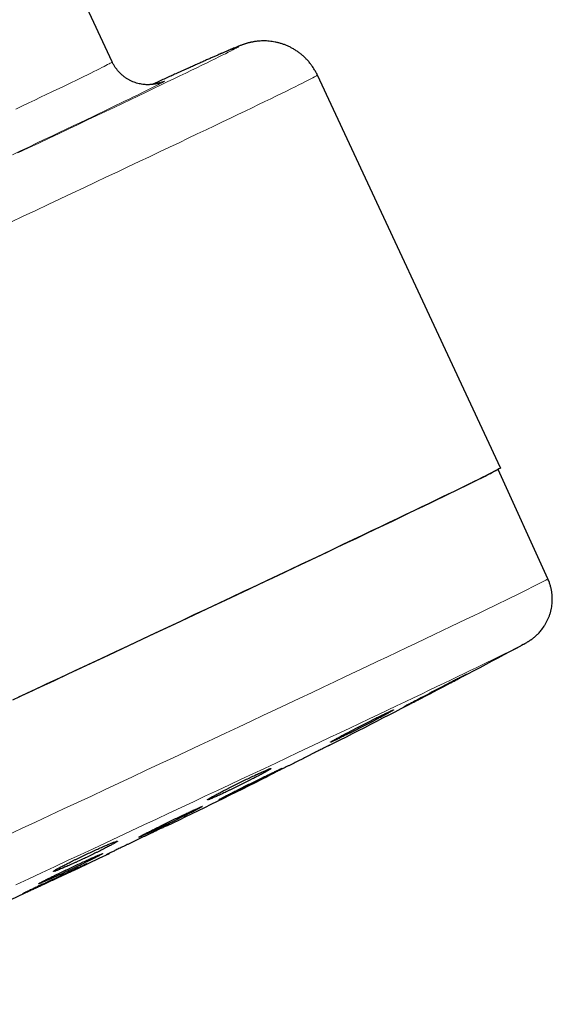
# Model space of a CAD drawing. Header units: millimetres. Extents: x 8 to 913, y 12 to 2661.
# Tile 37 of 39: x 886 to 913, y 2420 to 2470. Entities that reach past the tile are written whole.
import ezdxf

# ---------------------------------------------------------------- set-up
doc = ezdxf.new("R2010")
doc.units = ezdxf.units.MM

msp = doc.modelspace()

# ---------------------------------------------------------------- linework, layer by layer
at = {"color": 7, "linetype": 'Continuous', "lineweight": 30}
for p, q in [((891.095, 2467.799), (889.329, 2471.587)), ((910.798, 2447.196), (901.501, 2467.134)), ((913.198, 2441.57), (910.671, 2447.114)), ((911.927, 2438.221), (911.866, 2438.188)), ((898.878, 2431.547), (898.914, 2431.504))]:
    msp.add_line(p, q, dxfattribs=at)
at = {"color": 8, "linetype": 'Continuous', "lineweight": 0}
msp.add_line((891.095, 2467.798), (891.095, 2467.799), dxfattribs=at)
at = {"color": 8, "linetype": 'Continuous', "lineweight": 0, "flags": 128}
for points in [[(886.309, 2463.182), (886.845, 2463.435), (887.371, 2463.684), (887.887, 2463.928), (888.393, 2464.167), (888.888, 2464.401), (889.373, 2464.631), (889.846, 2464.855), (890.307, 2465.074), (890.757, 2465.288), (891.194, 2465.496), (891.619, 2465.698), (892.031, 2465.894), (892.429, 2466.085), (892.815, 2466.269), (893.187, 2466.447), (893.545, 2466.618), (893.888, 2466.783), (894.218, 2466.942), (894.532, 2467.093), (894.832, 2467.238), (895.117, 2467.376), (895.387, 2467.507), (895.641, 2467.63), (895.88, 2467.747), (896.103, 2467.856), (896.31, 2467.958), (896.501, 2468.052), (896.676, 2468.139), (896.834, 2468.218), (896.977, 2468.29), (897.102, 2468.354), (897.211, 2468.41), (897.304, 2468.459), (897.379, 2468.5), (897.438, 2468.533), (897.48, 2468.558), (897.506, 2468.575), (897.514, 2468.585), (897.514, 2468.585)], [(886.207, 2465.409), (886.535, 2465.565), (886.854, 2465.717), (887.162, 2465.864), (887.46, 2466.007), (887.748, 2466.145), (888.025, 2466.277), (888.291, 2466.405), (888.545, 2466.527), (888.789, 2466.645), (889.021, 2466.757), (889.241, 2466.863), (889.45, 2466.964), (889.646, 2467.06), (889.831, 2467.15), (890.004, 2467.234), (890.164, 2467.313), (890.311, 2467.386), (890.447, 2467.453), (890.569, 2467.515), (890.679, 2467.57), (890.776, 2467.62), (890.861, 2467.663), (890.932, 2467.701), (890.991, 2467.733), (891.037, 2467.758), (891.069, 2467.778), (891.089, 2467.791), (891.095, 2467.798)], [(901.501, 2467.134), (901.501, 2467.134), (901.492, 2467.123), (901.464, 2467.104), (901.417, 2467.076), (901.351, 2467.039), (901.267, 2466.994), (901.165, 2466.94), (901.043, 2466.877), (900.904, 2466.806), (900.746, 2466.727), (900.57, 2466.639), (900.376, 2466.542), (900.164, 2466.437), (899.934, 2466.324), (899.686, 2466.203), (899.421, 2466.074), (899.139, 2465.936), (898.839, 2465.791), (898.523, 2465.638), (898.19, 2465.477), (897.84, 2465.309), (897.474, 2465.133), (897.093, 2464.95), (896.695, 2464.759), (896.282, 2464.562), (895.854, 2464.357), (895.411, 2464.146), (894.954, 2463.928), (894.482, 2463.703), (893.997, 2463.472), (893.498, 2463.235), (892.985, 2462.992), (892.46, 2462.743), (891.922, 2462.488), (891.372, 2462.228), (890.81, 2461.962), (890.237, 2461.691), (889.653, 2461.415), (889.058, 2461.134), (888.453, 2460.849), (887.838, 2460.559), (887.214, 2460.265), (886.581, 2459.967), (885.94, 2459.665)], [(893.753, 2466.831), (893.746, 2466.823), (893.724, 2466.808), (893.689, 2466.787), (893.639, 2466.759), (893.575, 2466.724), (893.496, 2466.683), (893.404, 2466.635), (893.298, 2466.581), (893.177, 2466.52), (893.043, 2466.453), (892.895, 2466.38), (892.733, 2466.3), (892.557, 2466.213), (892.369, 2466.121), (892.166, 2466.022), (891.951, 2465.918), (891.722, 2465.807), (891.481, 2465.69), (891.227, 2465.567), (890.96, 2465.439), (890.681, 2465.305), (890.39, 2465.165), (890.087, 2465.02), (889.772, 2464.869), (889.445, 2464.713), (889.108, 2464.552), (888.759, 2464.385), (888.399, 2464.214), (888.028, 2464.038), (887.648, 2463.857), (887.257, 2463.671), (886.856, 2463.481), (886.446, 2463.287), (886.026, 2463.088)], [(885.787, 2428.554), (886.498, 2428.885), (887.208, 2429.216), (887.917, 2429.547), (888.626, 2429.878), (889.332, 2430.208), (890.036, 2430.537), (890.738, 2430.865), (891.436, 2431.192), (892.13, 2431.517), (892.821, 2431.841), (893.506, 2432.162), (894.187, 2432.481), (894.862, 2432.798), (895.531, 2433.112), (896.194, 2433.423), (896.849, 2433.731), (897.497, 2434.036), (898.138, 2434.337), (898.77, 2434.634), (899.393, 2434.928), (900.007, 2435.218), (900.612, 2435.503), (901.207, 2435.783), (901.791, 2436.059), (902.364, 2436.33), (902.927, 2436.596), (903.478, 2436.857), (904.016, 2437.112), (904.543, 2437.362), (905.057, 2437.606), (905.558, 2437.844), (906.045, 2438.075), (906.519, 2438.301), (906.979, 2438.52), (907.424, 2438.732), (907.855, 2438.938), (908.271, 2439.137), (908.671, 2439.329), (909.056, 2439.513), (909.426, 2439.691), (909.779, 2439.861), (910.116, 2440.024), (910.437, 2440.179), (910.741, 2440.326), (911.028, 2440.465), (911.297, 2440.597), (911.55, 2440.72), (911.785, 2440.836), (912.002, 2440.943), (912.202, 2441.042), (912.384, 2441.132), (912.548, 2441.215), (912.693, 2441.289), (912.82, 2441.354), (912.929, 2441.411), (913.02, 2441.459), (913.092, 2441.499), (913.145, 2441.53), (913.18, 2441.552), (913.197, 2441.566), (913.198, 2441.57)], [(911.866, 2438.188), (911.856, 2438.183), (911.755, 2438.13), (911.638, 2438.07), (911.504, 2438.002), (911.353, 2437.926), (911.186, 2437.843), (911.002, 2437.751), (910.801, 2437.653), (910.585, 2437.546), (910.352, 2437.433), (910.104, 2437.312), (909.839, 2437.183), (909.56, 2437.048), (909.264, 2436.905), (908.954, 2436.755), (908.628, 2436.598), (908.288, 2436.435), (907.933, 2436.265), (907.564, 2436.088), (907.181, 2435.905), (906.785, 2435.715), (906.374, 2435.52), (905.951, 2435.318), (905.514, 2435.11), (905.065, 2434.897), (904.604, 2434.678), (904.131, 2434.453), (903.646, 2434.223), (903.149, 2433.988), (902.642, 2433.748), (902.124, 2433.503), (901.596, 2433.253), (901.058, 2432.999), (900.51, 2432.74), (899.953, 2432.478), (899.387, 2432.211), (898.813, 2431.941), (898.231, 2431.667), (897.641, 2431.389), (897.044, 2431.108), (896.44, 2430.825), (895.83, 2430.538), (895.213, 2430.249), (894.591, 2429.957), (893.965, 2429.663), (893.333, 2429.367), (892.697, 2429.069), (892.057, 2428.77), (891.414, 2428.469), (890.768, 2428.167), (890.119, 2427.863), (889.469, 2427.559), (888.816, 2427.255), (888.163, 2426.95), (887.509, 2426.645), (886.854, 2426.339), (886.2, 2426.034)]]:
    msp.add_lwpolyline(points, dxfattribs=at)
at = {"color": 7, "linetype": 'Continuous', "lineweight": 30, "flags": 128}
for points in [[(910.798, 2447.196), (910.799, 2447.196), (910.789, 2447.185), (910.761, 2447.166), (910.714, 2447.138), (910.649, 2447.101), (910.565, 2447.056), (910.462, 2447.002), (910.341, 2446.939), (910.201, 2446.868), (910.044, 2446.789), (909.868, 2446.7), (909.673, 2446.604), (909.461, 2446.499), (909.231, 2446.386), (908.984, 2446.265), (908.719, 2446.136), (908.436, 2445.998), (908.137, 2445.853), (907.82, 2445.7), (907.487, 2445.539), (907.138, 2445.371), (906.772, 2445.195), (906.39, 2445.012), (905.993, 2444.821), (905.58, 2444.624), (905.152, 2444.419), (904.709, 2444.208), (904.252, 2443.99), (903.78, 2443.765), (903.294, 2443.534), (902.795, 2443.297), (902.283, 2443.054), (901.758, 2442.805), (901.22, 2442.55), (900.67, 2442.289), (900.108, 2442.024), (899.535, 2441.753), (898.951, 2441.477), (898.356, 2441.196), (897.751, 2440.911), (897.136, 2440.621), (896.512, 2440.327), (895.879, 2440.029), (895.237, 2439.727), (894.588, 2439.421), (893.93, 2439.112), (893.266, 2438.8), (892.595, 2438.485), (891.917, 2438.167), (891.234, 2437.847), (890.546, 2437.524), (889.852, 2437.199), (889.155, 2436.873), (888.453, 2436.544), (887.748, 2436.215), (887.04, 2435.884), (886.33, 2435.552)], [(886.046, 2435.42), (886.754, 2435.751), (887.459, 2436.081), (888.162, 2436.409), (888.862, 2436.737), (889.557, 2437.062), (890.249, 2437.386), (890.936, 2437.708), (891.618, 2438.028), (892.294, 2438.345), (892.964, 2438.66), (893.628, 2438.972), (894.285, 2439.28), (894.934, 2439.585), (895.575, 2439.887), (896.209, 2440.185), (896.833, 2440.479), (897.448, 2440.769), (898.054, 2441.055), (898.65, 2441.336), (899.235, 2441.613), (899.81, 2441.884), (900.373, 2442.151), (900.925, 2442.412), (901.465, 2442.668), (901.992, 2442.918), (902.507, 2443.162), (903.009, 2443.4), (903.497, 2443.632), (903.972, 2443.858), (904.432, 2444.078), (904.878, 2444.29), (905.31, 2444.497), (905.726, 2444.696), (906.128, 2444.888), (906.514, 2445.073), (906.884, 2445.251), (907.238, 2445.421), (907.575, 2445.584), (907.896, 2445.739), (908.201, 2445.887), (908.488, 2446.026), (908.759, 2446.158), (909.012, 2446.282), (909.247, 2446.397), (909.465, 2446.505), (909.665, 2446.604), (909.847, 2446.695), (910.011, 2446.777), (910.157, 2446.851), (910.284, 2446.917), (910.393, 2446.974), (910.484, 2447.022), (910.556, 2447.062), (910.61, 2447.093), (910.645, 2447.115), (910.661, 2447.129), (910.663, 2447.133)]]:
    msp.add_lwpolyline(points, dxfattribs=at)
at = {"color": 8, "linetype": 'Continuous', "lineweight": 0}
for centre, radius, start, end in [((927.672, 2393.881), 80.562, 111.98412, 115.39585), ((894.02, 2465.66), 1.201, 102.8568, 116.7673)]:
    msp.add_arc(centre, radius, start, end, dxfattribs=at)
at = {"color": 7, "linetype": 'Continuous', "lineweight": 30}
for start, end in [(296.86302, 298.13715), (295.81608, 296.47225), (293.31895, 295.44615)]:
    msp.add_arc((676.116, 2879.121), 500, start, end, dxfattribs=at)
for points, knots in [([(901.5, 2467.134), (901.496, 2467.144), (901.467, 2467.211), (901.403, 2467.329), (901.309, 2467.488), (901.205, 2467.639), (901.093, 2467.782), (900.974, 2467.918), (900.848, 2468.045), (900.715, 2468.163), (900.577, 2468.272), (900.435, 2468.373), (900.287, 2468.464), (900.137, 2468.545), (899.984, 2468.617), (899.829, 2468.68), (899.673, 2468.733), (899.517, 2468.777), (899.362, 2468.812), (899.21, 2468.838), (899.063, 2468.856), (898.922, 2468.865), (898.789, 2468.869), (898.666, 2468.867), (898.554, 2468.86), (898.452, 2468.851), (898.36, 2468.839), (898.277, 2468.827), (898.202, 2468.813), (898.133, 2468.799), (898.07, 2468.784), (898.011, 2468.77), (897.956, 2468.755), (897.904, 2468.74), (897.854, 2468.725), (897.804, 2468.709), (897.755, 2468.693), (897.703, 2468.675), (897.647, 2468.654), (897.581, 2468.629), (897.486, 2468.593), (897.377, 2468.549), (897.253, 2468.497), (897.134, 2468.447), (897.007, 2468.393), (896.87, 2468.334), (896.726, 2468.272), (896.575, 2468.206), (896.416, 2468.136), (896.247, 2468.062), (896.07, 2467.984), (895.884, 2467.901), (895.689, 2467.814), (895.485, 2467.723), (895.271, 2467.628), (895.048, 2467.528), (894.817, 2467.424), (894.576, 2467.316), (894.327, 2467.203), (894.068, 2467.086), (893.801, 2466.966), (893.524, 2466.84), (893.298, 2466.738), (893.16, 2466.675), (893.121, 2466.657)], [0, 0, 0, 0, 0.001644, 0.01097, 0.020226, 0.029412, 0.038529, 0.047579, 0.056561, 0.065474, 0.074317, 0.083088, 0.091783, 0.100399, 0.108928, 0.117364, 0.125694, 0.133901, 0.14196, 0.149835, 0.157478, 0.164827, 0.171819, 0.178408, 0.184589, 0.190399, 0.195918, 0.201247, 0.206504, 0.211809, 0.217255, 0.222979, 0.229133, 0.235887, 0.243446, 0.252067, 0.262091, 0.274004, 0.288561, 0.307104, 0.332647, 0.37687, 0.40912, 0.439465, 0.471643, 0.502426, 0.532408, 0.561894, 0.591052, 0.619977, 0.648734, 0.677364, 0.705896, 0.734351, 0.762746, 0.791091, 0.819395, 0.847667, 0.87591, 0.90413, 0.93233, 0.960513, 0.988681, 1, 1, 1, 1]), ([(893.518, 2466.745), (893.518, 2466.745), (893.517, 2466.745), (893.507, 2466.741), (893.491, 2466.735), (893.468, 2466.728), (893.44, 2466.72), (893.407, 2466.711), (893.37, 2466.701), (893.327, 2466.691), (893.278, 2466.681), (893.223, 2466.671), (893.16, 2466.661), (893.089, 2466.653), (893.009, 2466.647), (892.918, 2466.644), (892.817, 2466.646), (892.705, 2466.654), (892.584, 2466.67), (892.458, 2466.694), (892.329, 2466.729), (892.199, 2466.772), (892.071, 2466.826), (891.945, 2466.889), (891.823, 2466.962), (891.706, 2467.043), (891.595, 2467.133), (891.49, 2467.231), (891.389, 2467.34), (891.294, 2467.459), (891.207, 2467.589), (891.14, 2467.703), (891.108, 2467.775), (891.096, 2467.799)], [0, 0, 0, 0, 0.050856, 0.10419, 0.149812, 0.188942, 0.22278, 0.252424, 0.278856, 0.302955, 0.325521, 0.347303, 0.368945, 0.390934, 0.413952, 0.438582, 0.465236, 0.494029, 0.524724, 0.556857, 0.589963, 0.623696, 0.657829, 0.692222, 0.726786, 0.761469, 0.796235, 0.83106, 0.86593, 0.904415, 0.942492, 0.980086, 1, 1, 1, 1]), ([(911.932, 2438.224), (911.95, 2438.233), (911.993, 2438.256), (912.054, 2438.29), (912.116, 2438.326), (912.168, 2438.357), (912.213, 2438.384), (912.257, 2438.412), (912.3, 2438.441), (912.344, 2438.471), (912.389, 2438.503), (912.436, 2438.539), (912.486, 2438.578), (912.539, 2438.622), (912.596, 2438.672), (912.656, 2438.728), (912.721, 2438.792), (912.79, 2438.866), (912.862, 2438.951), (912.937, 2439.048), (913.013, 2439.156), (913.086, 2439.276), (913.156, 2439.405), (913.221, 2439.542), (913.277, 2439.685), (913.326, 2439.834), (913.365, 2439.987), (913.394, 2440.143), (913.414, 2440.301), (913.424, 2440.46), (913.423, 2440.621), (913.412, 2440.786), (913.389, 2440.956), (913.353, 2441.129), (913.305, 2441.297), (913.253, 2441.444), (913.213, 2441.533), (913.197, 2441.569)], [0, 0, 0, 0, 0.05754, 0.144481, 0.214191, 0.258861, 0.296165, 0.327324, 0.353899, 0.377062, 0.397714, 0.416577, 0.434261, 0.451301, 0.468187, 0.485194, 0.502775, 0.521317, 0.541116, 0.562322, 0.584885, 0.608582, 0.633116, 0.658222, 0.683706, 0.709436, 0.735329, 0.761332, 0.787412, 0.813545, 0.839718, 0.865921, 0.894979, 0.923803, 0.95232, 0.980548, 1, 1, 1, 1]), ([(909.061, 2436.708), (909.062, 2436.709), (909.066, 2436.712), (909.051, 2436.705), (909.02, 2436.69), (908.965, 2436.662), (908.89, 2436.624), (908.801, 2436.579), (908.693, 2436.524), (908.568, 2436.459), (908.433, 2436.39), (908.283, 2436.312), (908.123, 2436.229), (907.956, 2436.143), (907.782, 2436.052), (907.604, 2435.959), (907.425, 2435.865), (907.245, 2435.772), (907.069, 2435.68), (906.897, 2435.59), (906.733, 2435.503), (906.579, 2435.422), (906.434, 2435.346), (906.304, 2435.277), (906.19, 2435.217), (906.089, 2435.163), (906.006, 2435.119), (905.945, 2435.085), (905.899, 2435.06), (905.875, 2435.046), (905.875, 2435.046), (905.875, 2435.045)], [0, 0, 0, 0, 0.0164748, 0.0435735, 0.070872, 0.1236429, 0.150719, 0.1779944, 0.2307585, 0.2578302, 0.2851007, 0.3378965, 0.3649839, 0.3922699, 0.445122, 0.4722382, 0.4995533, 0.5524617, 0.5796074, 0.6069524, 0.6598924, 0.6870553, 0.7144179, 0.767351, 0.7945112, 0.8218715, 0.874762, 0.9019008, 0.9292398, 0.9820709, 1, 1, 1, 1]), ([(906.215, 2435.216), (906.272, 2435.245), (906.36, 2435.29), (906.499, 2435.362), (906.645, 2435.438), (906.805, 2435.521), (906.973, 2435.608), (907.146, 2435.698), (907.324, 2435.79), (907.503, 2435.884), (907.683, 2435.978), (907.86, 2436.07), (908.031, 2436.16), (908.196, 2436.247), (908.352, 2436.329), (908.495, 2436.404), (908.627, 2436.474), (908.744, 2436.536), (908.843, 2436.589), (908.928, 2436.634), (908.993, 2436.669), (909.036, 2436.693), (909.049, 2436.7), (909.055, 2436.704)], [0, 0, 0, 0, 0.070291, 0.106357, 0.142687, 0.212978, 0.249041, 0.285369, 0.35573, 0.39183, 0.428195, 0.498624, 0.53476, 0.571161, 0.641618, 0.677768, 0.714185, 0.784616, 0.820755, 0.85716, 0.927524, 0.963629, 1, 1, 1, 1]), ([(902.517, 2433.421), (902.575, 2433.45), (902.664, 2433.492), (902.805, 2433.561), (902.953, 2433.634), (903.114, 2433.714), (903.284, 2433.799), (903.458, 2433.887), (903.637, 2433.978), (903.817, 2434.07), (903.996, 2434.162), (904.174, 2434.254), (904.344, 2434.342), (904.509, 2434.429), (904.665, 2434.511), (904.807, 2434.586), (904.939, 2434.657), (905.055, 2434.72), (905.152, 2434.774), (905.236, 2434.821), (905.299, 2434.858), (905.34, 2434.884), (905.366, 2434.903), (905.37, 2434.909), (905.351, 2434.904), (905.316, 2434.892), (905.259, 2434.867), (905.182, 2434.832), (905.091, 2434.79), (904.981, 2434.737), (904.854, 2434.676), (904.716, 2434.609), (904.565, 2434.534), (904.403, 2434.454), (904.235, 2434.37), (904.06, 2434.281), (903.881, 2434.19), (903.701, 2434.098), (903.521, 2434.006), (903.345, 2433.915), (903.173, 2433.825), (903.009, 2433.739), (902.856, 2433.659), (902.712, 2433.582), (902.582, 2433.512), (902.469, 2433.451), (902.369, 2433.395), (902.288, 2433.35), (902.229, 2433.314), (902.184, 2433.287), (902.162, 2433.27), (902.162, 2433.266), (902.178, 2433.269), (902.216, 2433.283), (902.276, 2433.309), (902.337, 2433.337), (902.415, 2433.373), (902.483, 2433.405), (902.517, 2433.421)], [0, 0, 0, 0, 0.0264096, 0.03996, 0.05361, 0.0800195, 0.0935694, 0.1072188, 0.1336453, 0.1472037, 0.1608615, 0.1873171, 0.2008904, 0.2145632, 0.2410458, 0.2546332, 0.2683205, 0.2948161, 0.3084107, 0.3221054, 0.3485943, 0.362186, 0.3758778, 0.4023434, 0.4159232, 0.4296031, 0.4560388, 0.4696031, 0.4832674, 0.5096798, 0.5232317, 0.5368834, 0.5632894, 0.5768376, 0.5904853, 0.6169044, 0.630459, 0.644113, 0.6705592, 0.6841276, 0.6977955, 0.7242707, 0.7378542, 0.7515374, 0.778031, 0.7916244, 0.8053178, 0.8318109, 0.8454046, 0.8590984, 0.8855726, 0.8991567, 0.9128411, 0.939286, 0.9528551, 0.9665243, 0.9831691, 1, 1, 1, 1]), ([(902.126, 2433.118), (902.128, 2433.118), (902.131, 2433.12), (902.116, 2433.113), (902.085, 2433.097), (902.029, 2433.07), (901.953, 2433.032), (901.864, 2432.987), (901.754, 2432.932), (901.628, 2432.869), (901.492, 2432.801), (901.341, 2432.725), (901.179, 2432.644), (901.011, 2432.56), (900.835, 2432.471), (900.655, 2432.381), (900.475, 2432.29), (900.293, 2432.199), (900.117, 2432.11), (899.944, 2432.023), (899.778, 2431.94), (899.623, 2431.862), (899.478, 2431.789), (899.346, 2431.723), (899.232, 2431.665), (899.13, 2431.614), (899.047, 2431.572), (898.986, 2431.541), (898.939, 2431.517), (898.915, 2431.505), (898.915, 2431.505), (898.916, 2431.505)], [0, 0, 0, 0, 0.017052, 0.044182, 0.071511, 0.124369, 0.151489, 0.178809, 0.231664, 0.258783, 0.286101, 0.338969, 0.366094, 0.393419, 0.446311, 0.473449, 0.500785, 0.553701, 0.580852, 0.608201, 0.66113, 0.688288, 0.715645, 0.768571, 0.795727, 0.823083, 0.875991, 0.903138, 0.930484, 0.983367, 1, 1, 1, 1]), ([(896.291, 2430.479), (896.351, 2430.506), (896.441, 2430.547), (896.584, 2430.612), (896.734, 2430.682), (896.897, 2430.759), (897.068, 2430.841), (897.244, 2430.926), (897.424, 2431.014), (897.606, 2431.104), (897.786, 2431.193), (897.964, 2431.283), (898.135, 2431.37), (898.3, 2431.454), (898.456, 2431.535), (898.598, 2431.61), (898.729, 2431.68), (898.845, 2431.743), (898.941, 2431.797), (899.024, 2431.844), (899.086, 2431.882), (899.126, 2431.909), (899.15, 2431.929), (899.152, 2431.937), (899.131, 2431.934), (899.095, 2431.924), (899.036, 2431.902), (898.956, 2431.87), (898.863, 2431.83), (898.751, 2431.781), (898.622, 2431.722), (898.482, 2431.658), (898.329, 2431.586), (898.165, 2431.509), (897.995, 2431.428), (897.818, 2431.342), (897.638, 2431.254), (897.457, 2431.164), (897.276, 2431.074), (897.099, 2430.986), (896.927, 2430.898), (896.763, 2430.814), (896.61, 2430.734), (896.466, 2430.659), (896.336, 2430.589), (896.224, 2430.528), (896.125, 2430.473), (896.045, 2430.427), (895.987, 2430.391), (895.943, 2430.362), (895.922, 2430.344), (895.924, 2430.337), (895.942, 2430.338), (895.982, 2430.351), (896.044, 2430.374), (896.107, 2430.4), (896.187, 2430.433), (896.256, 2430.464), (896.291, 2430.479)], [0, 0, 0, 0, 0.026409, 0.039959, 0.053609, 0.080018, 0.093569, 0.107218, 0.133625, 0.147174, 0.160822, 0.187245, 0.200801, 0.214457, 0.240908, 0.254479, 0.268149, 0.294628, 0.308214, 0.321899, 0.348394, 0.361988, 0.375683, 0.402174, 0.415767, 0.429459, 0.455929, 0.469511, 0.483193, 0.509634, 0.5232, 0.536867, 0.563282, 0.576835, 0.590488, 0.616894, 0.630442, 0.64409, 0.670506, 0.684059, 0.697711, 0.724153, 0.737719, 0.751384, 0.777856, 0.791437, 0.805118, 0.83161, 0.845202, 0.858895, 0.885389, 0.898984, 0.912678, 0.939156, 0.952742, 0.966428, 0.983121, 1, 1, 1, 1]), ([(896.85, 2430.507), (896.909, 2430.536), (896.998, 2430.578), (897.139, 2430.646), (897.288, 2430.719), (897.45, 2430.798), (897.62, 2430.881), (897.795, 2430.967), (897.976, 2431.056), (898.157, 2431.146), (898.338, 2431.236), (898.516, 2431.325), (898.688, 2431.411), (898.855, 2431.494), (899.012, 2431.573), (899.155, 2431.646), (899.288, 2431.714), (899.405, 2431.774), (899.504, 2431.825), (899.589, 2431.869), (899.653, 2431.904), (899.696, 2431.927), (899.723, 2431.943), (899.727, 2431.948), (899.708, 2431.941), (899.675, 2431.927), (899.618, 2431.902), (899.541, 2431.866), (899.45, 2431.823), (899.34, 2431.771), (899.213, 2431.71), (899.075, 2431.643), (898.923, 2431.569), (898.76, 2431.49), (898.591, 2431.407), (898.415, 2431.32), (898.235, 2431.231), (898.054, 2431.142), (897.872, 2431.051), (897.695, 2430.963), (897.522, 2430.877), (897.356, 2430.793), (897.202, 2430.716), (897.057, 2430.642), (896.926, 2430.575), (896.812, 2430.517), (896.71, 2430.464), (896.628, 2430.421), (896.568, 2430.389), (896.522, 2430.363), (896.498, 2430.349), (896.498, 2430.346), (896.513, 2430.351), (896.55, 2430.367), (896.61, 2430.394), (896.671, 2430.422), (896.748, 2430.459), (896.816, 2430.491), (896.85, 2430.507)], [0, 0, 0, 0, 0.026433, 0.039996, 0.053658, 0.080091, 0.093654, 0.107316, 0.133756, 0.147322, 0.160988, 0.187441, 0.201013, 0.214685, 0.241149, 0.254727, 0.268405, 0.294875, 0.308456, 0.322137, 0.348604, 0.362184, 0.375864, 0.402321, 0.415896, 0.429571, 0.456016, 0.469584, 0.483252, 0.509687, 0.52325, 0.536913, 0.563345, 0.576906, 0.590568, 0.617005, 0.630569, 0.644233, 0.670682, 0.684252, 0.697922, 0.724383, 0.73796, 0.751636, 0.778105, 0.791686, 0.805367, 0.831835, 0.845416, 0.859097, 0.885558, 0.899134, 0.912811, 0.939259, 0.95283, 0.9665, 0.983157, 1, 1, 1, 1]), ([(892.796, 2428.592), (892.856, 2428.619), (892.946, 2428.66), (893.088, 2428.726), (893.238, 2428.796), (893.401, 2428.873), (893.572, 2428.955), (893.748, 2429.039), (893.929, 2429.126), (894.111, 2429.214), (894.293, 2429.302), (894.472, 2429.39), (894.644, 2429.475), (894.811, 2429.557), (894.968, 2429.635), (895.111, 2429.707), (895.245, 2429.775), (895.362, 2429.835), (895.46, 2429.886), (895.545, 2429.931), (895.609, 2429.966), (895.65, 2429.99), (895.677, 2430.008), (895.68, 2430.014), (895.661, 2430.009), (895.626, 2429.996), (895.569, 2429.972), (895.491, 2429.938), (895.399, 2429.898), (895.287, 2429.847), (895.159, 2429.788), (895.02, 2429.724), (894.867, 2429.652), (894.703, 2429.574), (894.533, 2429.494), (894.355, 2429.409), (894.175, 2429.322), (893.993, 2429.234), (893.811, 2429.145), (893.633, 2429.058), (893.459, 2428.973), (893.293, 2428.891), (893.139, 2428.814), (892.994, 2428.74), (892.862, 2428.674), (892.749, 2428.615), (892.648, 2428.563), (892.566, 2428.519), (892.506, 2428.486), (892.461, 2428.46), (892.438, 2428.445), (892.438, 2428.44), (892.454, 2428.444), (892.492, 2428.458), (892.553, 2428.483), (892.614, 2428.51), (892.693, 2428.545), (892.762, 2428.576), (892.796, 2428.592)], [0, 0, 0, 0, 0.026433, 0.039996, 0.053658, 0.080091, 0.093653, 0.107316, 0.133748, 0.14731, 0.160971, 0.18741, 0.200975, 0.21464, 0.24109, 0.254662, 0.268332, 0.294795, 0.308372, 0.32205, 0.348519, 0.3621, 0.375781, 0.402249, 0.415829, 0.42951, 0.455969, 0.469545, 0.483221, 0.509667, 0.523237, 0.536906, 0.563342, 0.576905, 0.590569, 0.617001, 0.630562, 0.644224, 0.67066, 0.684223, 0.697886, 0.724333, 0.737902, 0.751571, 0.77803, 0.791606, 0.805281, 0.83175, 0.84533, 0.85901, 0.885479, 0.89906, 0.912742, 0.939204, 0.952782, 0.966459, 0.983136, 1, 1, 1, 1]), ([(894.021, 2429.103), (894.023, 2429.103), (894.027, 2429.105), (894.011, 2429.098), (893.979, 2429.083), (893.923, 2429.057), (893.846, 2429.02), (893.755, 2428.977), (893.645, 2428.924), (893.517, 2428.863), (893.379, 2428.797), (893.226, 2428.724), (893.063, 2428.646), (892.893, 2428.564), (892.715, 2428.479), (892.534, 2428.392), (892.351, 2428.304), (892.168, 2428.217), (891.99, 2428.131), (891.815, 2428.047), (891.648, 2427.967), (891.492, 2427.892), (891.345, 2427.821), (891.213, 2427.757), (891.097, 2427.702), (890.995, 2427.652), (890.911, 2427.612), (890.849, 2427.582), (890.803, 2427.559), (890.778, 2427.547), (890.779, 2427.547), (890.779, 2427.547)], [0, 0, 0, 0, 0.017308, 0.044445, 0.071782, 0.124667, 0.151802, 0.179136, 0.232017, 0.259149, 0.286481, 0.339361, 0.366492, 0.393823, 0.446705, 0.473838, 0.501171, 0.554057, 0.581193, 0.608528, 0.66142, 0.688558, 0.715896, 0.768791, 0.795931, 0.82327, 0.876166, 0.903306, 0.930645, 0.983537, 1, 1, 1, 1]), ([(888.53, 2426.856), (888.594, 2426.883), (888.69, 2426.924), (888.839, 2426.989), (888.996, 2427.058), (889.164, 2427.134), (889.339, 2427.215), (889.519, 2427.297), (889.702, 2427.383), (889.884, 2427.47), (890.065, 2427.556), (890.242, 2427.642), (890.412, 2427.725), (890.574, 2427.806), (890.726, 2427.883), (890.863, 2427.953), (890.989, 2428.019), (891.098, 2428.078), (891.188, 2428.128), (891.263, 2428.171), (891.317, 2428.205), (891.349, 2428.229), (891.365, 2428.245), (891.358, 2428.25), (891.328, 2428.245), (891.282, 2428.232), (891.215, 2428.208), (891.127, 2428.174), (891.025, 2428.134), (890.905, 2428.083), (890.768, 2428.025), (890.622, 2427.961), (890.463, 2427.89), (890.294, 2427.814), (890.119, 2427.734), (889.939, 2427.65), (889.756, 2427.565), (889.574, 2427.478), (889.392, 2427.391), (889.217, 2427.306), (889.046, 2427.222), (888.885, 2427.142), (888.736, 2427.067), (888.596, 2426.995), (888.472, 2426.93), (888.367, 2426.873), (888.274, 2426.822), (888.202, 2426.78), (888.152, 2426.748), (888.117, 2426.722), (888.104, 2426.708), (888.115, 2426.704), (888.142, 2426.708), (888.191, 2426.723), (888.262, 2426.748), (888.331, 2426.775), (888.419, 2426.809), (888.493, 2426.84), (888.53, 2426.856)], [0, 0, 0, 0, 0.026429, 0.03999, 0.05365, 0.080079, 0.09364, 0.107301, 0.133711, 0.147262, 0.160913, 0.187319, 0.200868, 0.214516, 0.240938, 0.254494, 0.26815, 0.2946, 0.30817, 0.32184, 0.348319, 0.361904, 0.375589, 0.402084, 0.415678, 0.429372, 0.455863, 0.469456, 0.483149, 0.50962, 0.523202, 0.536885, 0.563326, 0.576893, 0.59056, 0.616976, 0.630529, 0.644183, 0.670588, 0.684136, 0.697784, 0.724199, 0.737752, 0.751404, 0.777845, 0.791411, 0.805076, 0.831546, 0.845127, 0.858808, 0.8853, 0.898892, 0.912584, 0.939079, 0.952673, 0.966368, 0.98309, 1, 1, 1, 1]), ([(887.714, 2426.22), (887.774, 2426.247), (887.865, 2426.287), (888.008, 2426.351), (888.16, 2426.419), (888.324, 2426.494), (888.496, 2426.573), (888.673, 2426.655), (888.855, 2426.74), (889.038, 2426.826), (889.221, 2426.912), (889.401, 2426.998), (889.574, 2427.081), (889.741, 2427.162), (889.899, 2427.239), (890.042, 2427.31), (890.176, 2427.376), (890.293, 2427.435), (890.391, 2427.485), (890.476, 2427.53), (890.54, 2427.565), (890.581, 2427.589), (890.608, 2427.607), (890.611, 2427.613), (890.591, 2427.609), (890.555, 2427.597), (890.497, 2427.575), (890.418, 2427.542), (890.325, 2427.503), (890.213, 2427.454), (890.083, 2427.397), (889.943, 2427.335), (889.789, 2427.265), (889.624, 2427.189), (889.453, 2427.111), (889.274, 2427.028), (889.092, 2426.943), (888.909, 2426.857), (888.726, 2426.77), (888.548, 2426.685), (888.374, 2426.602), (888.207, 2426.521), (888.052, 2426.446), (887.906, 2426.374), (887.775, 2426.308), (887.661, 2426.251), (887.56, 2426.199), (887.478, 2426.156), (887.418, 2426.123), (887.373, 2426.097), (887.351, 2426.081), (887.352, 2426.076), (887.368, 2426.079), (887.407, 2426.092), (887.468, 2426.116), (887.531, 2426.142), (887.61, 2426.175), (887.68, 2426.205), (887.714, 2426.22)], [0, 0, 0, 0, 0.026443, 0.040011, 0.053678, 0.080122, 0.093689, 0.107357, 0.133792, 0.147355, 0.161018, 0.18745, 0.201011, 0.214673, 0.24111, 0.254674, 0.268338, 0.294787, 0.308357, 0.322027, 0.348488, 0.362064, 0.37574, 0.402209, 0.41579, 0.429471, 0.455939, 0.46952, 0.483201, 0.509662, 0.523239, 0.536916, 0.563364, 0.576935, 0.590605, 0.617042, 0.630607, 0.644271, 0.670703, 0.684264, 0.697926, 0.72436, 0.737923, 0.751586, 0.778031, 0.791599, 0.805267, 0.831724, 0.845299, 0.858973, 0.88544, 0.89902, 0.9127, 0.939169, 0.952751, 0.966432, 0.983123, 1, 1, 1, 1]), ([(889.795, 2427.093), (889.797, 2427.094), (889.8, 2427.096), (889.785, 2427.09), (889.752, 2427.076), (889.695, 2427.051), (889.618, 2427.016), (889.526, 2426.974), (889.415, 2426.923), (889.286, 2426.864), (889.147, 2426.8), (888.993, 2426.729), (888.829, 2426.653), (888.658, 2426.573), (888.479, 2426.49), (888.297, 2426.405), (888.114, 2426.319), (887.93, 2426.233), (887.751, 2426.149), (887.576, 2426.066), (887.408, 2425.987), (887.252, 2425.913), (887.105, 2425.843), (886.972, 2425.78), (886.856, 2425.724), (886.753, 2425.675), (886.67, 2425.635), (886.608, 2425.604), (886.562, 2425.581), (886.538, 2425.568), (886.539, 2425.568), (886.539, 2425.568)], [0, 0, 0, 0, 0.017724, 0.044839, 0.072154, 0.125003, 0.152118, 0.179433, 0.232278, 0.259392, 0.286705, 0.339545, 0.366656, 0.393967, 0.446801, 0.47391, 0.501218, 0.55405, 0.581158, 0.608464, 0.661298, 0.688406, 0.715713, 0.768551, 0.795661, 0.822971, 0.875814, 0.902927, 0.930239, 0.983087, 1, 1, 1, 1]), ([(886.891, 2425.724), (886.951, 2425.752), (887.041, 2425.793), (887.183, 2425.859), (887.334, 2425.928), (887.497, 2426.004), (887.669, 2426.084), (887.846, 2426.167), (888.029, 2426.252), (888.212, 2426.338), (888.395, 2426.424), (888.576, 2426.509), (888.75, 2426.591), (888.919, 2426.67), (889.078, 2426.745), (889.223, 2426.814), (889.358, 2426.878), (889.477, 2426.935), (889.576, 2426.983), (889.663, 2427.025), (889.728, 2427.057), (889.772, 2427.079), (889.784, 2427.086), (889.791, 2427.089)], [0, 0, 0, 0, 0.070375, 0.106484, 0.142858, 0.213233, 0.249342, 0.285716, 0.356086, 0.392192, 0.428564, 0.498933, 0.535038, 0.571408, 0.64178, 0.677886, 0.714258, 0.784637, 0.820747, 0.857122, 0.927507, 0.963621, 1, 1, 1, 1]), ([(886.538, 2425.567), (886.541, 2425.568), (886.55, 2425.571), (886.589, 2425.588), (886.649, 2425.614), (886.71, 2425.642), (886.788, 2425.677), (886.857, 2425.709), (886.891, 2425.724)], [0, 0, 0, 0, 0.135507, 0.397687, 0.532208, 0.667718, 0.832936, 1, 1, 1, 1])]:
    msp.add_open_spline(points, degree=3, knots=knots, dxfattribs=at)

doc.saveas('drawing.dxf')
